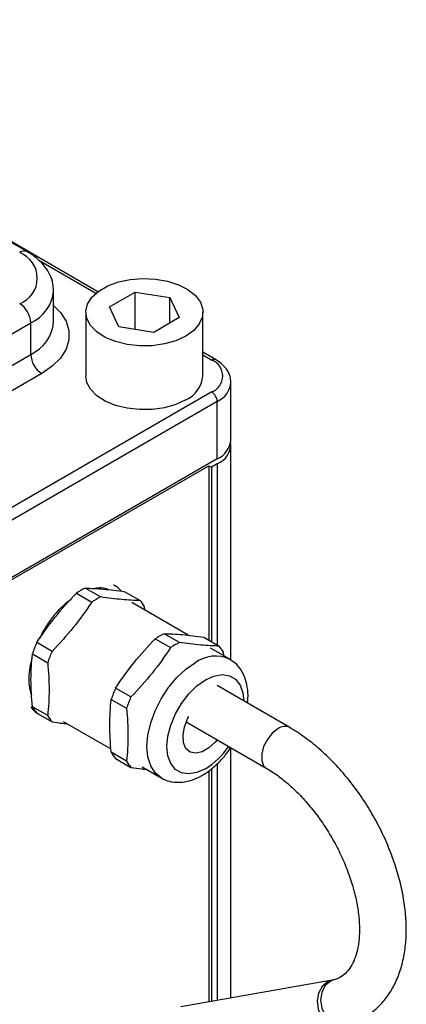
# Model space of a CAD drawing. Header units: inches. Extents: x 5.1 to 39.6, y 2.9 to 31.7.
# Tile 10 of 10: x 36.1 to 37.7, y 27.5 to 31.4. Entities that reach past the tile are written whole.
import ezdxf

# ---------------------------------------------------------------- set-up
doc = ezdxf.new("R2010")
doc.units = ezdxf.units.IN
doc.header["$LTSCALE"] = 4
doc.header["$MEASUREMENT"] = 0

msp = doc.modelspace()

# ---------------------------------------------------------------- linework, layer by layer
at = {"color": 7, "linetype": 'Continuous', "lineweight": 25}
for p, q in [((36.4433, 30.3078), (34.5572, 31.3966)), ((36.1615, 30.467), (34.813, 31.2455)), ((36.2659, 30.1843), (36.2659, 30.3108)), ((36.49, 30.2471), (36.5921, 30.306)), ((36.5921, 30.306), (36.7315, 30.2844)), ((36.5921, 30.1566), (36.5921, 30.306)), ((36.7315, 30.2844), (36.7689, 30.204)), ((36.7315, 30.1824), (36.7315, 30.2844)), ((36.5274, 30.1666), (36.49, 30.2471)), ((36.3951, 30.2255), (36.3951, 29.9704)), ((36.3951, 30.2255), (36.3951, 29.9704)), ((36.3951, 30.2255), (36.3951, 29.9704)), ((36.3951, 30.2255), (36.3951, 29.9704)), ((36.3951, 30.2255), (36.3951, 29.9704)), ((36.3951, 30.2255), (36.3951, 29.9704)), ((36.3951, 30.2255), (36.3951, 29.9704)), ((36.7689, 30.204), (36.6668, 30.145)), ((36.8638, 29.9704), (36.8638, 30.2255)), ((36.8638, 29.9704), (36.8638, 30.2255)), ((36.8638, 29.9704), (36.8638, 30.2255)), ((36.8638, 29.9704), (36.8638, 30.2255)), ((36.8638, 29.9704), (36.8638, 30.2255)), ((36.8638, 29.9704), (36.8638, 30.2255)), ((36.8638, 29.9704), (36.8638, 30.2255)), ((35.3116, 29.6852), (36.1744, 30.1833)), ((36.1744, 30.0567), (36.1744, 30.1833)), ((36.6668, 30.145), (36.5274, 30.1666)), ((36.9147, 30.0357), (36.8638, 30.065)), ((36.976, 29.7148), (36.976, 29.9448)), ((36.899, 29.9066), (35.7952, 29.2694)), ((36.9211, 29.8683), (35.8173, 29.2311)), ((36.9211, 29.6382), (36.9211, 29.8683)), ((36.9758, 28.8322), (36.9758, 29.6952)), ((36.9758, 28.8322), (36.9758, 29.6952)), ((36.9758, 28.8322), (36.9758, 29.6952)), ((36.9758, 28.8322), (36.9758, 29.6952)), ((36.9758, 28.8322), (36.9758, 29.6952)), ((36.9758, 28.8322), (36.9758, 29.6952)), ((36.9758, 28.8322), (36.9758, 29.6952)), ((36.9211, 29.6382), (35.8173, 29.001)), ((35.8301, 29.001), (36.8872, 29.6113)), ((36.8872, 29.6113), (36.8978, 29.6052)), ((36.8872, 29.6113), (36.8872, 28.9129)), ((36.9208, 29.6184), (36.8978, 29.6052)), ((36.8978, 29.6052), (36.8978, 28.9068)), ((36.3574, 29.1007), (36.4187, 29.0653)), ((36.4539, 29.0856), (36.3926, 29.121)), ((36.5514, 29.1068), (36.6127, 29.0714)), ((36.8051, 28.9324), (36.5789, 29.0629)), ((36.6309, 29.0329), (36.6302, 29.0464)), ((36.7696, 28.9034), (36.7083, 28.9387)), ((36.2599, 28.8678), (36.1986, 28.9031)), ((36.6731, 28.9185), (36.7344, 28.8831)), ((36.8671, 28.9245), (36.9284, 28.8892)), ((36.181, 28.8579), (36.2423, 28.8225)), ((36.971, 28.8366), (36.8947, 28.8807)), ((36.947, 28.8505), (36.946, 28.8642)), ((36.5756, 28.6855), (36.5143, 28.7209)), ((37.2113, 28.5628), (36.9204, 28.7307)), ((36.4968, 28.6756), (36.5581, 28.6402)), ((36.2423, 28.6107), (36.181, 28.6461)), ((36.1986, 28.6211), (36.2599, 28.5857)), ((36.3047, 28.5878), (36.4957, 28.4775)), ((36.797, 28.5855), (37.1175, 28.4004)), ((36.5581, 28.4285), (36.4968, 28.4638)), ((36.9758, 27.4804), (36.9758, 28.4822)), ((36.9758, 27.4804), (36.9758, 28.4822)), ((36.9758, 27.4804), (36.9758, 28.4822)), ((36.9758, 27.4804), (36.9758, 28.4822)), ((36.9758, 27.4804), (36.9758, 28.4822)), ((36.9758, 27.4804), (36.9758, 28.4822)), ((36.9758, 27.4804), (36.9758, 28.4822)), ((36.5143, 28.4388), (36.5756, 28.4035)), ((36.6204, 28.4056), (36.6967, 28.3615)), ((36.8872, 28.3891), (36.8872, 27.4649)), ((36.8978, 28.3978), (36.8978, 27.4668)), ((37.3813, 27.5515), (36.7748, 27.4452)), ((37.3878, 27.5529), (37.3813, 27.5515))]:
    msp.add_line(p, q, dxfattribs=at)
at = {"color": 8, "linetype": 'Continuous', "lineweight": 25}
for p, q in [((36.2067, 30.4338), (36.4357, 30.3016)), ((35.7479, 29.8105), (36.1744, 30.0567)), ((36.8638, 30.0545), (36.899, 30.0341)), ((36.2186, 29.9802), (35.8574, 29.7717)), ((36.9208, 29.6184), (36.9208, 28.8936)), ((36.9208, 28.4169), (36.9208, 27.4708))]:
    msp.add_line(p, q, dxfattribs=at)
at = {"color": 7, "linetype": 'Continuous', "lineweight": 25, "flags": 128}
for points in [[(36.7952, 30.1299), (36.7557, 30.1115), (36.7103, 30.0985), (36.6611, 30.0915), (36.6104, 30.0907), (36.5606, 30.0962), (36.5141, 30.1077), (36.4729, 30.1248), (36.4391, 30.1466), (36.4141, 30.1721), (36.3993, 30.2), (36.3952, 30.2292), (36.402, 30.2582), (36.4195, 30.2856), (36.4468, 30.3103), (36.4826, 30.331), (36.5253, 30.3467), (36.5729, 30.3568), (36.6231, 30.3608), (36.6736, 30.3584), (36.7221, 30.3498), (36.7662, 30.3354), (36.8039, 30.3159), (36.8335, 30.2921), (36.8535, 30.2652), (36.863, 30.2365), (36.8617, 30.2073), (36.8494, 30.1789), (36.8269, 30.1527), (36.7952, 30.1299)], [(36.7952, 30.1299), (36.7557, 30.1115), (36.7103, 30.0985), (36.6611, 30.0915), (36.6104, 30.0907), (36.5606, 30.0962), (36.5141, 30.1077), (36.4729, 30.1248), (36.4391, 30.1466), (36.4141, 30.1721), (36.3993, 30.2), (36.3952, 30.2292), (36.402, 30.2582), (36.4195, 30.2856), (36.4468, 30.3103), (36.4826, 30.331), (36.5253, 30.3467), (36.5729, 30.3568), (36.6231, 30.3608), (36.6736, 30.3584), (36.7221, 30.3498), (36.7662, 30.3354), (36.8039, 30.3159), (36.8335, 30.2921), (36.8535, 30.2652), (36.863, 30.2365), (36.8617, 30.2073), (36.8494, 30.1789), (36.8269, 30.1527), (36.7952, 30.1299)], [(36.7952, 30.1299), (36.7557, 30.1115), (36.7103, 30.0985), (36.6611, 30.0915), (36.6104, 30.0907), (36.5606, 30.0962), (36.5141, 30.1077), (36.4729, 30.1248), (36.4391, 30.1466), (36.4141, 30.1721), (36.3993, 30.2), (36.3952, 30.2292), (36.402, 30.2582), (36.4195, 30.2856), (36.4468, 30.3103), (36.4826, 30.331), (36.5253, 30.3467), (36.5729, 30.3568), (36.6231, 30.3608), (36.6736, 30.3584), (36.7221, 30.3498), (36.7662, 30.3354), (36.8039, 30.3159), (36.8335, 30.2921), (36.8535, 30.2652), (36.863, 30.2365), (36.8617, 30.2073), (36.8494, 30.1789), (36.8269, 30.1527), (36.7952, 30.1299)], [(36.7952, 30.1299), (36.7557, 30.1115), (36.7103, 30.0985), (36.6611, 30.0915), (36.6104, 30.0907), (36.5606, 30.0962), (36.5141, 30.1077), (36.4729, 30.1248), (36.4391, 30.1466), (36.4141, 30.1721), (36.3993, 30.2), (36.3952, 30.2292), (36.402, 30.2582), (36.4195, 30.2856), (36.4468, 30.3103), (36.4826, 30.331), (36.5253, 30.3467), (36.5729, 30.3568), (36.6231, 30.3608), (36.6736, 30.3584), (36.7221, 30.3498), (36.7662, 30.3354), (36.8039, 30.3159), (36.8335, 30.2921), (36.8535, 30.2652), (36.863, 30.2365), (36.8617, 30.2073), (36.8494, 30.1789), (36.8269, 30.1527), (36.7952, 30.1299)], [(36.7952, 30.1299), (36.7557, 30.1115), (36.7103, 30.0985), (36.6611, 30.0915), (36.6104, 30.0907), (36.5606, 30.0962), (36.5141, 30.1077), (36.4729, 30.1248), (36.4391, 30.1466), (36.4141, 30.1721), (36.3993, 30.2), (36.3952, 30.2292), (36.402, 30.2582), (36.4195, 30.2856), (36.4468, 30.3103), (36.4826, 30.331), (36.5253, 30.3467), (36.5729, 30.3568), (36.6231, 30.3608), (36.6736, 30.3584), (36.7221, 30.3498), (36.7662, 30.3354), (36.8039, 30.3159), (36.8335, 30.2921), (36.8535, 30.2652), (36.863, 30.2365), (36.8617, 30.2073), (36.8494, 30.1789), (36.8269, 30.1527), (36.7952, 30.1299)], [(36.7952, 30.1299), (36.7557, 30.1115), (36.7103, 30.0985), (36.6611, 30.0915), (36.6104, 30.0907), (36.5606, 30.0962), (36.5141, 30.1077), (36.4729, 30.1248), (36.4391, 30.1466), (36.4141, 30.1721), (36.3993, 30.2), (36.3952, 30.2292), (36.402, 30.2582), (36.4195, 30.2856), (36.4468, 30.3103), (36.4826, 30.331), (36.5253, 30.3467), (36.5729, 30.3568), (36.6231, 30.3608), (36.6736, 30.3584), (36.7221, 30.3498), (36.7662, 30.3354), (36.8039, 30.3159), (36.8335, 30.2921), (36.8535, 30.2652), (36.863, 30.2365), (36.8617, 30.2073), (36.8494, 30.1789), (36.8269, 30.1527), (36.7952, 30.1299)], [(36.7952, 30.1299), (36.7557, 30.1115), (36.7103, 30.0985), (36.6611, 30.0915), (36.6104, 30.0907), (36.5606, 30.0962), (36.5141, 30.1077), (36.4729, 30.1248), (36.4391, 30.1466), (36.4141, 30.1721), (36.3993, 30.2), (36.3952, 30.2292), (36.402, 30.2582), (36.4195, 30.2856), (36.4468, 30.3103), (36.4826, 30.331), (36.5253, 30.3467), (36.5729, 30.3568), (36.6231, 30.3608), (36.6736, 30.3584), (36.7221, 30.3498), (36.7662, 30.3354), (36.8039, 30.3159), (36.8335, 30.2921), (36.8535, 30.2652), (36.863, 30.2365), (36.8617, 30.2073), (36.8494, 30.1789), (36.8269, 30.1527), (36.7952, 30.1299)], [(36.7952, 29.8747), (36.7557, 29.8564), (36.7103, 29.8434), (36.6611, 29.8363), (36.6104, 29.8355), (36.5606, 29.841), (36.5141, 29.8526), (36.4729, 29.8696), (36.4391, 29.8914), (36.4141, 29.9169), (36.3993, 29.9449), (36.3951, 29.9704)], [(36.7952, 29.8747), (36.7557, 29.8564), (36.7103, 29.8434), (36.6611, 29.8363), (36.6104, 29.8355), (36.5606, 29.841), (36.5141, 29.8526), (36.4729, 29.8696), (36.4391, 29.8914), (36.4141, 29.9169), (36.3993, 29.9449), (36.3951, 29.9704)], [(36.7952, 29.8747), (36.7557, 29.8564), (36.7103, 29.8434), (36.6611, 29.8363), (36.6104, 29.8355), (36.5606, 29.841), (36.5141, 29.8526), (36.4729, 29.8696), (36.4391, 29.8914), (36.4141, 29.9169), (36.3993, 29.9449), (36.3951, 29.9704)], [(36.7952, 29.8747), (36.7557, 29.8564), (36.7103, 29.8434), (36.6611, 29.8363), (36.6104, 29.8355), (36.5606, 29.841), (36.5141, 29.8526), (36.4729, 29.8696), (36.4391, 29.8914), (36.4141, 29.9169), (36.3993, 29.9449), (36.3951, 29.9704)], [(36.7952, 29.8747), (36.7557, 29.8564), (36.7103, 29.8434), (36.6611, 29.8363), (36.6104, 29.8355), (36.5606, 29.841), (36.5141, 29.8526), (36.4729, 29.8696), (36.4391, 29.8914), (36.4141, 29.9169), (36.3993, 29.9449), (36.3951, 29.9704)], [(36.7952, 29.8747), (36.7557, 29.8564), (36.7103, 29.8434), (36.6611, 29.8363), (36.6104, 29.8355), (36.5606, 29.841), (36.5141, 29.8526), (36.4729, 29.8696), (36.4391, 29.8914), (36.4141, 29.9169), (36.3993, 29.9449), (36.3951, 29.9704)], [(36.7952, 29.8747), (36.7557, 29.8564), (36.7103, 29.8434), (36.6611, 29.8363), (36.6104, 29.8355), (36.5606, 29.841), (36.5141, 29.8526), (36.4729, 29.8696), (36.4391, 29.8914), (36.4141, 29.9169), (36.3993, 29.9449), (36.3951, 29.9704)], [(36.9205, 28.5142), (36.9128, 28.505), (36.8872, 28.4811), (36.8605, 28.4656), (36.8349, 28.46), (36.8127, 28.4646), (36.796, 28.4791), (36.7862, 28.5023), (36.7842, 28.532), (36.7902, 28.5656), (36.8036, 28.6001), (36.8074, 28.6074)]]:
    msp.add_lwpolyline(points, dxfattribs=at)
at = {"color": 8, "linetype": 'Continuous', "lineweight": 25, "flags": 128}
for points in [[(36.2659, 30.2529), (36.2933, 30.2247), (36.3157, 30.1893), (36.327, 30.1521), (36.327, 30.1144), (36.3157, 30.0772), (36.2933, 30.0417), (36.2606, 30.0091), (36.2186, 29.9802)], [(36.6976, 28.361), (36.6967, 28.3615), (36.6726, 28.3815), (36.6547, 28.4099), (36.6436, 28.4456), (36.6399, 28.4871), (36.6436, 28.5329), (36.6547, 28.5813), (36.6726, 28.6304), (36.6967, 28.6783), (36.7261, 28.7231), (36.7596, 28.7631), (36.796, 28.7969), (36.8338, 28.823)], [(36.8738, 28.3982), (36.8396, 28.3829), (36.8071, 28.3772), (36.7779, 28.3816), (36.7535, 28.3956), (36.7352, 28.4188), (36.7238, 28.4498), (36.7199, 28.4871), (36.7238, 28.5289), (36.7352, 28.573), (36.7535, 28.6173), (36.7779, 28.6595), (36.8071, 28.6976), (36.8396, 28.7295), (36.8738, 28.7537), (36.9081, 28.7691), (36.9406, 28.7747), (36.9698, 28.7704), (36.9942, 28.7563), (37.0125, 28.7332), (37.0239, 28.7022), (37.0278, 28.6688)], [(37.1644, 28.5582), (37.1417, 28.5405), (37.1218, 28.5157), (37.107, 28.4868), (37.0991, 28.4572), (37.0991, 28.4306), (37.107, 28.4102), (37.1174, 28.4005)], [(37.381, 27.5515), (37.3612, 27.5442), (37.3408, 27.526), (37.3271, 27.4997), (37.3219, 27.4685), (37.3259, 27.4362), (37.3384, 27.4067), (37.3581, 27.3835), (37.3826, 27.3694), (37.4088, 27.3662), (37.4136, 27.3668)], [(37.3871, 27.5527), (37.3727, 27.5467), (37.3524, 27.5285), (37.3393, 27.5024), (37.3349, 27.4714), (37.3397, 27.4393), (37.3533, 27.41), (37.3739, 27.387), (37.3991, 27.373), (37.4258, 27.3699), (37.4358, 27.3717)]]:
    msp.add_lwpolyline(points, dxfattribs=at)
at = {"color": 8, "linetype": 'Continuous', "lineweight": 25}
for centre, radius, start, end in [((36.1484, 30.4401), 0.03, 64.0416, 127.2536), ((36.1093, 30.3267), 0.1575, 294.4077, 353.9274), ((36.1096, 30.1999), 0.1572, 294.3747, 354.3052), ((36.9082, 30.0214), 0.0157, 65.7078, 125.6163), ((36.884, 29.9529), 0.0923, 293.6837, 355.1243), ((36.9143, 28.7105), 0.1383, 66.2118, 125.5722), ((37.1916, 28.5228), 0.0446, 63.8349, 127.5106), ((36.7167, 28.654), 0.3003, 301.5677, 326.3342)]:
    msp.add_arc(centre, radius, start, end, dxfattribs=at)
at = {"color": 7, "linetype": 'Continuous', "lineweight": 25}
for centre, radius, start, end in [((36.0915, 30.3619), 0.1092, 290.7834, 69.2166), ((36.0785, 30.1789), 0.0961, 2.6055, 57.3945), ((36.2704, 30.0611), 0.0961, 182.6055, 237.3945), ((36.8748, 29.9704), 0.0682, 290.7834, 69.2166), ((36.7484, 29.9807), 0.1159, 293.8101, 354.8697), ((36.8731, 29.8661), 0.048, 2.6055, 57.3945), ((36.888, 29.6994), 0.0873, 292.0528, 3.2534), ((36.8822, 29.7241), 0.0943, 294.3747, 354.3052), ((36.5175, 28.864), 0.2858, 115.9276, 124.067), ((36.5788, 28.8286), 0.2858, 115.9276, 124.067), ((36.5221, 28.9891), 0.1224, 27.9345, 42.2669), ((36.8332, 28.6817), 0.2858, 115.9276, 124.067), ((36.6461, 28.7035), 0.4901, 155.9545, 161.6341), ((36.8945, 28.6463), 0.2858, 115.9276, 124.067), ((36.7074, 28.6681), 0.4901, 155.9545, 161.6341), ((36.8378, 28.8068), 0.1224, 27.9345, 42.2669), ((36.9619, 28.5212), 0.4901, 155.9545, 161.6341), ((37.0232, 28.4858), 0.4901, 155.9545, 161.6341), ((36.2892, 28.7035), 0.1224, 207.9345, 222.2669), ((36.3505, 28.6681), 0.1224, 207.9345, 222.2669), ((36.6049, 28.5212), 0.1224, 207.9345, 222.2669), ((36.6662, 28.4858), 0.1224, 207.9345, 222.2669)]:
    msp.add_arc(centre, radius, start, end, dxfattribs=at)
for points, knots in [([(36.2652, 30.3097), (36.265, 30.3199), (36.2644, 30.3424), (36.2524, 30.3758), (36.2324, 30.4085), (36.2044, 30.4381), (36.1791, 30.4567), (36.1637, 30.4657), (36.1615, 30.467)], [0, 0, 0, 0, 0.159606, 0.352612, 0.547505, 0.750185, 0.96345, 1, 1, 1, 1]), ([(36.9754, 29.945), (36.975, 29.9529), (36.9741, 29.9701), (36.9616, 29.9947), (36.9423, 30.0177), (36.9239, 30.0296), (36.9147, 30.0357)], [0, 0, 0, 0, 0.215785, 0.470368, 0.731362, 1, 1, 1, 1]), ([(36.5365, 29.1088), (36.5361, 29.1095), (36.5292, 29.1198), (36.5185, 29.1284), (36.507, 29.1329), (36.5056, 29.1335)], [0, 0, 0, 0, 0.062768, 0.888737, 1, 1, 1, 1]), ([(36.4255, 29.1199), (36.4336, 29.1212), (36.4524, 29.1244), (36.4727, 29.1221), (36.4834, 29.1164), (36.4862, 29.115)], [0, 0, 0, 0, 0.353975, 0.83114, 1, 1, 1, 1]), ([(36.2107, 28.9199), (36.2144, 28.9277), (36.2253, 28.9509), (36.2488, 28.9871), (36.2798, 29.0265), (36.3097, 29.0573), (36.3291, 29.0718), (36.3368, 29.0775)], [0, 0, 0, 0, 0.122884, 0.363634, 0.604291, 0.8446, 1, 1, 1, 1]), ([(36.1788, 28.6903), (36.1756, 28.7006), (36.1691, 28.7219), (36.1674, 28.7614), (36.1706, 28.8013), (36.1775, 28.8284), (36.1805, 28.84)], [0, 0, 0, 0, 0.256377, 0.526153, 0.795289, 1, 1, 1, 1]), ([(37.0421, 28.6605), (37.0429, 28.6669), (37.0459, 28.6894), (37.0428, 28.7241), (37.0332, 28.7629), (37.0166, 28.795), (36.9956, 28.8208), (36.9776, 28.8316), (36.9694, 28.8365)], [0, 0, 0, 0, 0.0865609, 0.3013418, 0.4938064, 0.676665, 0.8519, 1, 1, 1, 1]), ([(36.1744, 28.6462), (36.1808, 28.6378), (36.1901, 28.6256), (36.2031, 28.6188), (36.2072, 28.6166)], [0, 0, 0, 0, 0.6884145, 1, 1, 1, 1]), ([(36.2599, 28.5857), (36.2746, 28.5836), (36.2961, 28.5805), (36.3158, 28.5785), (36.3219, 28.5779)], [0, 0, 0, 0, 0.686612, 1, 1, 1, 1]), ([(37.4358, 27.3717), (37.4466, 27.3749), (37.4744, 27.3833), (37.5161, 27.4044), (37.5586, 27.4361), (37.595, 27.4752), (37.6252, 27.5207), (37.649, 27.5725), (37.6661, 27.6303), (37.6763, 27.6935), (37.6792, 27.7613), (37.6747, 27.8325), (37.6631, 27.906), (37.6446, 27.9806), (37.6195, 28.0553), (37.5884, 28.1291), (37.5516, 28.201), (37.5096, 28.2702), (37.4631, 28.3358), (37.4125, 28.3969), (37.3584, 28.4528), (37.3014, 28.5024), (37.2519, 28.5385), (37.2215, 28.5567), (37.2113, 28.5628)], [0, 0, 0, 0, 0.027798, 0.072041, 0.115802, 0.159443, 0.203574, 0.248724, 0.295138, 0.342722, 0.391123, 0.439926, 0.488778, 0.537523, 0.586131, 0.634622, 0.683042, 0.731445, 0.779886, 0.828413, 0.877087, 0.925968, 0.975104, 1, 1, 1, 1]), ([(36.6984, 28.3616), (36.7007, 28.36), (36.7125, 28.3517), (36.7385, 28.3451), (36.7737, 28.3425), (36.8105, 28.3489), (36.84, 28.3603), (36.8644, 28.3733), (36.8891, 28.3891), (36.9203, 28.415), (36.9515, 28.448), (36.9682, 28.4724), (36.9752, 28.4826)], [0, 0, 0, 0, 0.028187, 0.145322, 0.261509, 0.381187, 0.507141, 0.558338, 0.632334, 0.767404, 0.901977, 1, 1, 1, 1]), ([(36.5756, 28.4035), (36.5904, 28.4013), (36.6118, 28.3982), (36.6315, 28.3962), (36.6376, 28.3956)], [0, 0, 0, 0, 0.686612, 1, 1, 1, 1]), ([(37.1175, 28.4004), (37.1253, 28.3958), (37.1481, 28.3821), (37.1867, 28.3538), (37.2323, 28.3137), (37.2768, 28.2672), (37.3191, 28.2152), (37.3583, 28.1588), (37.3936, 28.099), (37.4242, 28.037), (37.4494, 27.9742), (37.469, 27.9118), (37.4824, 27.8513), (37.4898, 27.794), (37.4912, 27.7411), (37.4871, 27.6937), (37.4779, 27.6529), (37.4647, 27.6192), (37.4483, 27.5926), (37.429, 27.5727), (37.4094, 27.5599), (37.394, 27.5549), (37.3878, 27.5529)], [0, 0, 0, 0, 0.026474, 0.077371, 0.128556, 0.18004, 0.231782, 0.283713, 0.335748, 0.387801, 0.439758, 0.491526, 0.543021, 0.594167, 0.644922, 0.695311, 0.745511, 0.795836, 0.847052, 0.90076, 0.959834, 1, 1, 1, 1])]:
    msp.add_open_spline(points, degree=3, knots=knots, dxfattribs=at)
for points in [[(36.1986, 28.9031), (36.2216, 28.9381), (36.2705, 29.0063), (36.3275, 29.0698), (36.3574, 29.1007)], [(36.3926, 29.121), (36.4155, 29.1207), (36.4644, 29.1182), (36.5214, 29.1112), (36.5514, 29.1068)], [(36.4187, 29.0653), (36.3958, 29.0304), (36.3468, 28.9622), (36.2899, 28.8987), (36.2599, 28.8678)], [(36.6127, 29.0714), (36.5897, 29.0718), (36.5408, 29.0742), (36.4838, 29.0812), (36.4539, 29.0856)], [(36.7083, 28.9387), (36.7312, 28.9384), (36.7802, 28.936), (36.8371, 28.9289), (36.8671, 28.9245)], [(36.5143, 28.7209), (36.5373, 28.7558), (36.5862, 28.824), (36.6432, 28.8876), (36.6731, 28.9185)], [(36.9284, 28.8892), (36.9054, 28.8895), (36.8565, 28.8919), (36.7995, 28.899), (36.7696, 28.9034)], [(36.181, 28.6461), (36.1775, 28.6834), (36.1735, 28.7563), (36.1775, 28.8246), (36.181, 28.8579)], [(36.7344, 28.8831), (36.7115, 28.8481), (36.6626, 28.7799), (36.6056, 28.7164), (36.5756, 28.6855)], [(36.2423, 28.8225), (36.2458, 28.7852), (36.2499, 28.7123), (36.2458, 28.644), (36.2423, 28.6107)], [(36.4968, 28.4638), (36.4933, 28.5012), (36.4892, 28.5741), (36.4933, 28.6423), (36.4968, 28.6756)], [(36.5581, 28.6402), (36.5616, 28.6029), (36.5656, 28.53), (36.5616, 28.4617), (36.5581, 28.4285)]]:
    msp.add_open_spline(points, degree=3, dxfattribs=at)

doc.saveas('drawing.dxf')
